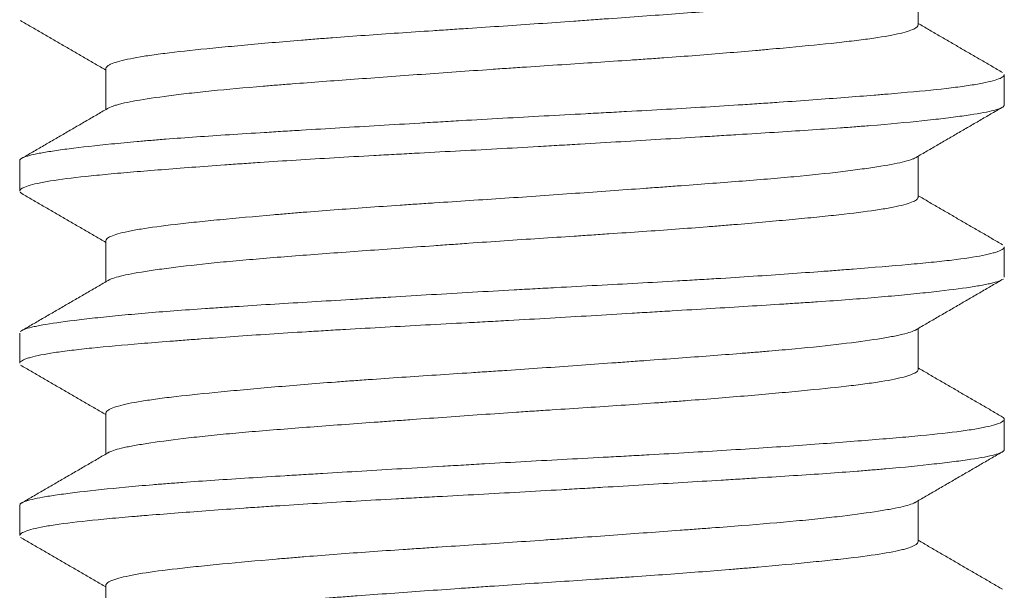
# Model space of a CAD drawing. Header units: millimetres. Extents: x 28 to 2257, y 19 to 785.
# Tile 37 of 55: x 1655.35 to 1659.35, y 358.9 to 361.22. Entities that reach past the tile are written whole.
import ezdxf

# ---------------------------------------------------------------- set-up
doc = ezdxf.new("R2010")
doc.units = ezdxf.units.MM
doc.layers.add('1', color=7, linetype='Continuous', true_color=0xffffff)

msp = doc.modelspace()

# ---------------------------------------------------------------- linework, layer by layer
at = {"layer": '1', "color": 155, "linetype": 'Continuous', "lineweight": 18}
for p, q in [((1659.0032, 361.1956), (1659.0032, 361.3626)), ((1655.7032, 361.0192), (1655.7032, 360.8523)), ((1659.3532, 360.8715), (1659.3532, 360.9938)), ((1659.0032, 360.4961), (1659.0032, 360.6626)), ((1655.3532, 360.6438), (1655.3532, 360.5211)), ((1655.3551, 360.5161), (1655.3617, 360.5108)), ((1655.7032, 360.319), (1655.7032, 360.1523)), ((1659.3532, 360.1712), (1659.3532, 360.2934)), ((1655.3532, 359.9436), (1655.3532, 359.8215)), ((1659.0032, 359.7956), (1659.0032, 359.9626)), ((1655.7032, 359.6193), (1655.7032, 359.4523)), ((1659.3532, 359.4713), (1659.3532, 359.5939)), ((1659.0032, 359.0959), (1659.0032, 359.2626)), ((1655.3532, 359.2435), (1655.3532, 359.121)), ((1655.7032, 358.9189), (1655.7032, 358.7523))]:
    msp.add_line(p, q, dxfattribs=at)
for points, knots in [([(1658.9939, 361.3572), (1658.9937, 361.3571), (1658.9934, 361.3569), (1658.9827, 361.3505), (1658.964, 361.3444), (1658.9304, 361.3366), (1658.9231, 361.335), (1658.9076, 361.3318), (1658.8993, 361.3302), (1658.873, 361.3254), (1658.8536, 361.3221), (1658.7901, 361.3123), (1658.7405, 361.3057), (1658.6695, 361.2973), (1658.6548, 361.2956), (1658.6245, 361.2922), (1658.6089, 361.2905), (1658.5613, 361.2855), (1658.5281, 361.2823), (1658.4245, 361.2727), (1658.35, 361.2665), (1658.2499, 361.2587), (1658.2295, 361.2571), (1658.1881, 361.2539), (1658.1673, 361.2523), (1658.104, 361.2476), (1658.0611, 361.2444), (1657.9299, 361.2348), (1657.8394, 361.2282), (1657.7223, 361.2198), (1657.6986, 361.2181), (1657.6513, 361.2147), (1657.6276, 361.213), (1657.5564, 361.2079), (1657.5089, 361.2046), (1657.3659, 361.1946), (1657.2703, 361.1882), (1657.1502, 361.1804), (1657.1262, 361.1788), (1657.0785, 361.1757), (1657.0548, 361.1741), (1656.9843, 361.1694), (1656.9378, 361.1663), (1656.8003, 361.157), (1656.711, 361.1506), (1656.6025, 361.1424), (1656.581, 361.1407), (1656.5388, 361.1374), (1656.518, 361.1357), (1656.4566, 361.1307), (1656.3771, 361.1241), (1656.2839, 361.1157), (1656.2307, 361.1107), (1656.1959, 361.1075), (1656.1788, 361.1058), (1656.0951, 361.0977), (1656.0352, 361.0915), (1655.9555, 361.0822), (1655.9182, 361.0775), (1655.8848, 361.0728), (1655.8635, 361.0696), (1655.8532, 361.0679), (1655.8045, 361.0598), (1655.7737, 361.0532), (1655.7395, 361.0432), (1655.7254, 361.0382), (1655.7159, 361.0331), (1655.7106, 361.0297), (1655.7084, 361.028), (1655.7046, 361.024), (1655.7034, 361.0217), (1655.7032, 361.0194)], [0, 0, 0, 0, 0.001381, 0.001381, 0.058932, 0.058932, 0.07332, 0.07332, 0.087707, 0.087707, 0.116483, 0.116483, 0.174033, 0.174033, 0.188421, 0.188421, 0.202808, 0.202808, 0.231584, 0.231584, 0.289134, 0.289134, 0.303522, 0.303522, 0.31791, 0.31791, 0.346685, 0.346685, 0.404236, 0.404236, 0.418623, 0.418623, 0.433011, 0.433011, 0.461786, 0.461786, 0.519337, 0.519337, 0.533725, 0.533725, 0.548112, 0.548112, 0.576888, 0.576888, 0.634438, 0.634438, 0.648826, 0.648826, 0.663214, 0.663214, 0.691989, 0.720764, 0.735152, 0.735152, 0.74954, 0.74954, 0.80709, 0.80709, 0.835866, 0.850253, 0.850253, 0.864641, 0.864641, 0.922192, 0.922192, 0.950967, 0.965355, 0.965355, 0.979742, 0.979742, 1, 1, 1, 1]), ([(1655.7122, 360.8575), (1655.7186, 360.8616), (1655.7285, 360.8655), (1655.7471, 360.8711), (1655.7528, 360.8727), (1655.7652, 360.8758), (1655.7719, 360.8774), (1655.7934, 360.8821), (1655.8097, 360.8853), (1655.864, 360.8948), (1655.9077, 360.9014), (1655.972, 360.9097), (1655.9854, 360.9114), (1656.0128, 360.9148), (1656.0269, 360.9165), (1656.0704, 360.9215), (1656.1009, 360.9248), (1656.1968, 360.9346), (1656.2668, 360.9409), (1656.3619, 360.9487), (1656.3813, 360.9503), (1656.4205, 360.9534), (1656.4403, 360.955), (1656.5006, 360.9597), (1656.5417, 360.9628), (1656.6678, 360.9722), (1656.7557, 360.9786), (1656.9392, 360.9919), (1657.0322, 360.9986), (1657.1734, 361.0087), (1657.2445, 361.0137), (1657.3162, 361.0186), (1657.3641, 361.0218), (1657.3882, 361.0235), (1657.5085, 361.0315), (1657.6031, 361.0376), (1657.7426, 361.0468), (1657.8118, 361.0515), (1657.88, 361.0562), (1657.9253, 361.0594), (1657.9479, 361.061), (1658.0594, 361.069), (1658.1443, 361.0755), (1658.2653, 361.0855), (1658.3243, 361.0905), (1658.3809, 361.0955), (1658.4181, 361.0988), (1658.4364, 361.1005), (1658.5258, 361.1088), (1658.5909, 361.1151), (1658.6791, 361.1244), (1658.7209, 361.1291), (1658.759, 361.1338), (1658.7836, 361.1369), (1658.7955, 361.1385), (1658.8522, 361.1464), (1658.8898, 361.1528), (1658.9346, 361.1626), (1658.9476, 361.166), (1658.9697, 361.1727), (1658.9788, 361.1761), (1658.9976, 361.1852), (1659.0034, 361.1909), (1659.0032, 361.1964)], [0, 0, 0, 0, 0.03702, 0.03702, 0.051303, 0.051303, 0.065585, 0.065585, 0.09415, 0.09415, 0.15128, 0.15128, 0.165562, 0.165562, 0.179845, 0.179845, 0.20841, 0.20841, 0.265539, 0.265539, 0.279822, 0.279822, 0.294104, 0.294104, 0.322669, 0.322669, 0.379799, 0.379799, 0.436929, 0.436929, 0.465494, 0.479776, 0.479776, 0.494059, 0.494059, 0.551188, 0.551188, 0.579753, 0.594036, 0.594036, 0.608318, 0.608318, 0.665448, 0.665448, 0.694013, 0.708295, 0.708295, 0.722578, 0.722578, 0.779707, 0.779707, 0.808272, 0.822555, 0.822555, 0.836837, 0.836837, 0.893967, 0.893967, 0.922532, 0.922532, 0.951097, 0.951097, 1, 1, 1, 1]), ([(1655.3532, 360.6446), (1655.3533, 360.6455), (1655.3536, 360.6464), (1655.3548, 360.6488), (1655.3563, 360.6503), (1655.3603, 360.6534), (1655.363, 360.6549), (1655.379, 360.6624), (1655.4012, 360.6683), (1655.4483, 360.6774), (1655.4663, 360.6804), (1655.4968, 360.6851), (1655.5076, 360.6866), (1655.5303, 360.6898), (1655.5421, 360.6914), (1655.6038, 360.6993), (1655.6613, 360.7058), (1655.7594, 360.7156), (1655.7941, 360.7189), (1655.8493, 360.7238), (1655.8682, 360.7254), (1655.9068, 360.7287), (1655.9265, 360.7303), (1656.0269, 360.7381), (1656.1131, 360.7441), (1656.2513, 360.7531), (1656.2988, 360.7561), (1656.3723, 360.7606), (1656.3973, 360.7622), (1656.4475, 360.7653), (1656.4729, 360.7668), (1656.6005, 360.7746), (1656.7057, 360.7809), (1656.8681, 360.7907), (1656.923, 360.7939), (1657.0065, 360.7989), (1657.0346, 360.8006), (1657.0908, 360.8039), (1657.1189, 360.8056), (1657.2593, 360.8138), (1657.3715, 360.8201), (1657.5399, 360.8292), (1657.5959, 360.8322), (1657.6801, 360.8367), (1657.7082, 360.8382), (1657.7639, 360.8413), (1657.7916, 360.8428), (1657.9288, 360.8503), (1658.0355, 360.8563), (1658.1906, 360.8656), (1658.2415, 360.8688), (1658.3166, 360.8737), (1658.3415, 360.8753), (1658.3904, 360.8786), (1658.4145, 360.8802), (1658.5331, 360.8884), (1658.6219, 360.8949), (1658.7462, 360.9045), (1658.7862, 360.9077), (1658.8438, 360.9123), (1658.8626, 360.9139), (1658.8993, 360.9169), (1658.9171, 360.9185), (1659.0035, 360.926), (1659.0645, 360.9319), (1659.144, 360.9411), (1659.1684, 360.9442), (1659.202, 360.9489), (1659.2127, 360.9505), (1659.2329, 360.9537), (1659.2424, 360.9553), (1659.2868, 360.9634), (1659.3131, 360.9699), (1659.3386, 360.9798), (1659.3448, 360.9831), (1659.3506, 360.988), (1659.3519, 360.9896), (1659.353, 360.9923), (1659.3532, 360.9934), (1659.3532, 360.9945)], [0, 0, 0, 0, 0.007543, 0.007543, 0.021013, 0.021013, 0.034483, 0.034483, 0.088362, 0.088362, 0.115302, 0.115302, 0.128772, 0.128772, 0.142241, 0.142241, 0.196121, 0.196121, 0.22306, 0.22306, 0.23653, 0.23653, 0.25, 0.25, 0.303879, 0.303879, 0.330819, 0.330819, 0.344289, 0.344289, 0.357759, 0.357759, 0.411638, 0.411638, 0.438578, 0.438578, 0.452047, 0.452047, 0.465517, 0.465517, 0.519397, 0.519397, 0.546336, 0.546336, 0.559806, 0.559806, 0.573276, 0.573276, 0.627155, 0.627155, 0.654095, 0.654095, 0.667565, 0.667565, 0.681034, 0.681034, 0.734914, 0.734914, 0.761853, 0.761853, 0.775323, 0.775323, 0.788793, 0.788793, 0.842672, 0.842672, 0.869612, 0.869612, 0.883082, 0.883082, 0.896552, 0.896552, 0.950431, 0.950431, 0.977371, 0.977371, 0.990841, 0.990841, 1, 1, 1, 1]), ([(1659.3532, 360.8713), (1659.3534, 360.8683), (1659.3513, 360.8652), (1659.3448, 360.8608), (1659.342, 360.8593), (1659.3351, 360.8562), (1659.3311, 360.8547), (1659.3172, 360.8502), (1659.3056, 360.8472), (1659.2641, 360.8382), (1659.2275, 360.8322), (1659.1703, 360.8243), (1659.1584, 360.8227), (1659.1332, 360.8195), (1659.12, 360.8179), (1659.079, 360.813), (1659.0498, 360.8098), (1658.9563, 360.8), (1658.8866, 360.7934), (1658.7899, 360.7855), (1658.7701, 360.7839), (1658.7295, 360.7807), (1658.7087, 360.7792), (1658.6452, 360.7745), (1658.6016, 360.7715), (1658.4668, 360.7625), (1658.3717, 360.7566), (1658.2464, 360.7489), (1658.221, 360.7473), (1658.1696, 360.7442), (1658.1435, 360.7426), (1658.0648, 360.7379), (1658.0117, 360.7347), (1657.8509, 360.725), (1657.7414, 360.7184), (1657.6018, 360.7102), (1657.5737, 360.7085), (1657.5173, 360.7052), (1657.4888, 360.7036), (1657.4038, 360.6987), (1657.3474, 360.6955), (1657.1787, 360.6863), (1657.0671, 360.6804), (1656.9289, 360.6729), (1656.9013, 360.6714), (1656.8462, 360.6684), (1656.8187, 360.6669), (1656.7369, 360.6623), (1656.6835, 360.6593), (1656.5261, 360.65), (1656.4252, 360.6437), (1656.3041, 360.6355), (1656.2801, 360.6339), (1656.2327, 360.6306), (1656.2092, 360.629), (1656.1401, 360.624), (1656.0957, 360.6207), (1655.9675, 360.611), (1655.8886, 360.6048), (1655.7983, 360.5972), (1655.7807, 360.5957), (1655.7462, 360.5927), (1655.7294, 360.5912), (1655.6807, 360.5866), (1655.6504, 360.5836), (1655.5658, 360.5745), (1655.518, 360.5684), (1655.4688, 360.5604), (1655.4595, 360.5588), (1655.442, 360.5556), (1655.4338, 360.5539), (1655.411, 360.549), (1655.3982, 360.5457), (1655.367, 360.5358), (1655.3555, 360.5292), (1655.3533, 360.5222), (1655.3532, 360.5216), (1655.3532, 360.5209)], [0, 0, 0, 0, 0.026248, 0.026248, 0.039694, 0.039694, 0.053141, 0.053141, 0.080034, 0.080034, 0.133821, 0.133821, 0.147268, 0.147268, 0.160714, 0.160714, 0.187608, 0.187608, 0.241394, 0.241394, 0.254841, 0.254841, 0.268287, 0.268287, 0.295181, 0.295181, 0.348967, 0.348967, 0.362414, 0.362414, 0.375861, 0.375861, 0.402754, 0.402754, 0.45654, 0.45654, 0.469987, 0.469987, 0.483434, 0.483434, 0.510327, 0.510327, 0.564114, 0.564114, 0.57756, 0.57756, 0.591007, 0.591007, 0.6179, 0.6179, 0.671687, 0.671687, 0.685133, 0.685133, 0.69858, 0.69858, 0.725473, 0.725473, 0.77926, 0.77926, 0.792707, 0.792707, 0.806153, 0.806153, 0.833046, 0.833046, 0.886833, 0.886833, 0.90028, 0.90028, 0.913726, 0.913726, 0.94062, 0.94062, 0.994406, 0.994406, 1, 1, 1, 1]), ([(1658.9928, 360.6565), (1658.9905, 360.6552), (1658.9879, 360.6539), (1658.9812, 360.651), (1658.9771, 360.6494), (1658.9633, 360.6448), (1658.952, 360.6417), (1658.9124, 360.6323), (1658.8781, 360.626), (1658.8252, 360.6177), (1658.8141, 360.6161), (1658.791, 360.6128), (1658.7791, 360.6111), (1658.7419, 360.6061), (1658.7154, 360.6027), (1658.6312, 360.5927), (1658.5684, 360.586), (1658.4816, 360.5779), (1658.4638, 360.5763), (1658.4276, 360.5731), (1658.4093, 360.5716), (1658.3533, 360.5669), (1658.3148, 360.5638), (1658.196, 360.5544), (1658.1123, 360.5482), (1658.0019, 360.5401), (1657.9795, 360.5384), (1657.9347, 360.5351), (1657.9122, 360.5335), (1657.8442, 360.5286), (1657.7525, 360.5219), (1657.6589, 360.5152), (1657.5643, 360.5085), (1657.5165, 360.5051), (1657.3716, 360.495), (1657.2759, 360.4886), (1657.1334, 360.4793), (1657.0625, 360.4746), (1656.992, 360.47), (1656.9452, 360.4668), (1656.9217, 360.4652), (1656.8056, 360.4573), (1656.7162, 360.451), (1656.5875, 360.4412), (1656.5244, 360.4363), (1656.4634, 360.4313), (1656.4231, 360.4279), (1656.4032, 360.4262), (1656.3056, 360.4178), (1656.2335, 360.4111), (1656.1339, 360.4015), (1656.0862, 360.3967), (1656.0419, 360.392), (1656.0131, 360.3889), (1655.9991, 360.3873), (1655.9317, 360.3795), (1655.8854, 360.3732), (1655.827, 360.3636), (1655.8094, 360.3603), (1655.7779, 360.3537), (1655.7641, 360.3504), (1655.7291, 360.3403), (1655.7141, 360.3335), (1655.7047, 360.3243), (1655.7034, 360.3218), (1655.7032, 360.3193)], [0, 0, 0, 0, 0.012108, 0.012108, 0.026522, 0.026522, 0.055351, 0.055351, 0.113007, 0.113007, 0.127422, 0.127422, 0.141836, 0.141836, 0.170664, 0.170664, 0.228321, 0.228321, 0.242735, 0.242735, 0.257149, 0.257149, 0.285978, 0.285978, 0.343635, 0.343635, 0.358049, 0.358049, 0.372463, 0.372463, 0.401292, 0.43012, 0.43012, 0.458948, 0.458948, 0.516605, 0.516605, 0.545434, 0.559848, 0.559848, 0.574262, 0.574262, 0.631919, 0.631919, 0.660747, 0.675161, 0.675161, 0.689576, 0.689576, 0.747232, 0.747232, 0.776061, 0.790475, 0.790475, 0.804889, 0.804889, 0.862546, 0.862546, 0.891375, 0.891375, 0.920203, 0.920203, 0.97786, 0.97786, 1, 1, 1, 1]), ([(1655.7129, 360.1579), (1655.7135, 360.1583), (1655.7141, 360.1587), (1655.7176, 360.1606), (1655.721, 360.1622), (1655.7326, 360.1668), (1655.7423, 360.1699), (1655.7775, 360.1792), (1655.8087, 360.1854), (1655.858, 360.1936), (1655.8684, 360.1952), (1655.8899, 360.1985), (1655.9012, 360.2001), (1655.9361, 360.2051), (1655.9611, 360.2084), (1656.0412, 360.2183), (1656.1012, 360.225), (1656.185, 360.2332), (1656.2021, 360.2349), (1656.237, 360.2381), (1656.2547, 360.2396), (1656.3089, 360.2444), (1656.3461, 360.2475), (1656.4616, 360.2568), (1656.5433, 360.2629), (1656.6733, 360.2726), (1656.7173, 360.2758), (1656.8063, 360.2823), (1656.8965, 360.2888), (1657.0121, 360.2972), (1657.0828, 360.3022), (1657.1302, 360.3056), (1657.1541, 360.3073), (1657.2738, 360.3157), (1657.3691, 360.3222), (1657.5114, 360.3316), (1657.5824, 360.3363), (1657.6531, 360.3409), (1657.7002, 360.344), (1657.7237, 360.3456), (1657.8405, 360.3534), (1657.9307, 360.3596), (1658.0612, 360.3693), (1658.1253, 360.3741), (1658.1876, 360.3791), (1658.2287, 360.3825), (1658.2491, 360.3841), (1658.3489, 360.3925), (1658.4232, 360.3992), (1658.5264, 360.4089), (1658.5594, 360.4121), (1658.6069, 360.4169), (1658.6224, 360.4185), (1658.6526, 360.4216), (1658.6673, 360.4232), (1658.7384, 360.431), (1658.788, 360.4371), (1658.8516, 360.4466), (1658.871, 360.4498), (1658.9061, 360.4564), (1658.9218, 360.4597), (1658.9626, 360.4696), (1658.9815, 360.4764), (1658.9978, 360.4864), (1659.0012, 360.4897), (1659.003, 360.4941), (1659.0032, 360.4951), (1659.0032, 360.4962)], [0, 0, 0, 0, 0.00332, 0.00332, 0.017628, 0.017628, 0.046245, 0.046245, 0.10348, 0.10348, 0.117788, 0.117788, 0.132097, 0.132097, 0.160714, 0.160714, 0.217949, 0.217949, 0.232257, 0.232257, 0.246566, 0.246566, 0.275183, 0.275183, 0.332418, 0.332418, 0.361035, 0.361035, 0.389652, 0.418269, 0.432578, 0.432578, 0.446886, 0.446886, 0.504121, 0.504121, 0.532738, 0.547047, 0.547047, 0.561355, 0.561355, 0.61859, 0.61859, 0.647207, 0.661516, 0.661516, 0.675824, 0.675824, 0.733059, 0.733059, 0.761676, 0.761676, 0.775984, 0.775984, 0.790293, 0.790293, 0.847527, 0.847527, 0.876145, 0.876145, 0.904762, 0.904762, 0.961996, 0.961996, 0.990614, 0.990614, 1, 1, 1, 1]), ([(1655.3613, 359.9538), (1655.3641, 359.9555), (1655.3677, 359.9572), (1655.3797, 359.9619), (1655.3897, 359.9648), (1655.4084, 359.9693), (1655.4152, 359.9709), (1655.4301, 359.9739), (1655.4381, 359.9754), (1655.4808, 359.983), (1655.5237, 359.9892), (1655.6009, 359.9988), (1655.6287, 360.002), (1655.6739, 360.0069), (1655.6895, 360.0086), (1655.7217, 360.0119), (1655.7383, 360.0135), (1655.8232, 360.0217), (1655.8981, 360.0282), (1656.0207, 360.0375), (1656.0633, 360.0405), (1656.1297, 360.0451), (1656.1524, 360.0466), (1656.1983, 360.0496), (1656.2216, 360.0511), (1656.3392, 360.0587), (1656.4377, 360.0647), (1656.5917, 360.074), (1656.6441, 360.0772), (1656.7244, 360.082), (1656.7515, 360.0836), (1656.8059, 360.0869), (1656.8332, 360.0886), (1656.9702, 360.0968), (1657.081, 360.1034), (1657.249, 360.1131), (1657.3053, 360.1164), (1657.3902, 360.1211), (1657.4187, 360.1226), (1657.4755, 360.1257), (1657.5038, 360.1273), (1657.6445, 360.1349), (1657.7552, 360.1407), (1657.9182, 360.1497), (1657.972, 360.1527), (1658.052, 360.1574), (1658.0786, 360.1589), (1658.1313, 360.1621), (1658.1574, 360.1636), (1658.2859, 360.1715), (1658.3838, 360.178), (1658.5232, 360.1878), (1658.5685, 360.1911), (1658.6345, 360.196), (1658.6562, 360.1976), (1658.6988, 360.2009), (1658.7196, 360.2025), (1658.8214, 360.2105), (1658.8955, 360.2164), (1658.9956, 360.2254), (1659.0272, 360.2284), (1659.0717, 360.233), (1659.0861, 360.2345), (1659.1138, 360.2376), (1659.127, 360.2391), (1659.1905, 360.2468), (1659.2324, 360.2531), (1659.2818, 360.2628), (1659.296, 360.2661), (1659.314, 360.271), (1659.3194, 360.2727), (1659.329, 360.276), (1659.3333, 360.2777), (1659.3479, 360.2844), (1659.3533, 360.2894), (1659.3532, 360.2942)], [0, 0, 0, 0, 0.015514, 0.015514, 0.043218, 0.043218, 0.05707, 0.05707, 0.070922, 0.070922, 0.12633, 0.12633, 0.154034, 0.154034, 0.167886, 0.167886, 0.181738, 0.181738, 0.237145, 0.237145, 0.264849, 0.264849, 0.278701, 0.278701, 0.292553, 0.292553, 0.347961, 0.347961, 0.375665, 0.375665, 0.389517, 0.389517, 0.403369, 0.403369, 0.458777, 0.458777, 0.48648, 0.48648, 0.500332, 0.500332, 0.514184, 0.514184, 0.569592, 0.569592, 0.597296, 0.597296, 0.611148, 0.611148, 0.625, 0.625, 0.680408, 0.680408, 0.708112, 0.708112, 0.721964, 0.721964, 0.735816, 0.735816, 0.791223, 0.791223, 0.818927, 0.818927, 0.832779, 0.832779, 0.846631, 0.846631, 0.902039, 0.902039, 0.929743, 0.929743, 0.943595, 0.943595, 0.957447, 0.957447, 1, 1, 1, 1]), ([(1659.345, 360.161), (1659.3369, 360.1562), (1659.323, 360.1515), (1659.2968, 360.1453), (1659.2899, 360.1438), (1659.275, 360.1408), (1659.2669, 360.1392), (1659.241, 360.1346), (1659.2215, 360.1316), (1659.1568, 360.1222), (1659.1051, 360.1159), (1659.0298, 360.1077), (1659.0142, 360.1061), (1658.982, 360.1028), (1658.9652, 360.1011), (1658.9139, 360.0962), (1658.878, 360.0929), (1658.7652, 360.0832), (1658.6834, 360.0771), (1658.5728, 360.0696), (1658.5502, 360.0681), (1658.5042, 360.065), (1658.4808, 360.0635), (1658.4099, 360.059), (1658.3615, 360.056), (1658.2135, 360.0468), (1658.1108, 360.0406), (1657.9773, 360.0326), (1657.9504, 360.031), (1657.896, 360.0277), (1657.8685, 360.0261), (1657.786, 360.0211), (1657.7308, 360.0178), (1657.5643, 360.008), (1657.4524, 360.0014), (1657.3112, 359.9936), (1657.2829, 359.992), (1657.2262, 359.9889), (1657.1978, 359.9874), (1657.1131, 359.9828), (1657.0572, 359.9798), (1656.8911, 359.9709), (1656.7826, 359.965), (1656.6497, 359.9573), (1656.6233, 359.9557), (1656.5707, 359.9526), (1656.5446, 359.951), (1656.4673, 359.9462), (1656.4171, 359.943), (1656.2703, 359.9334), (1656.1776, 359.9268), (1656.0681, 359.9186), (1656.0466, 359.917), (1656.0041, 359.9138), (1655.9832, 359.9121), (1655.9221, 359.9074), (1655.8832, 359.9043), (1655.7723, 359.8951), (1655.7058, 359.8892), (1655.6322, 359.8817), (1655.6179, 359.8801), (1655.5904, 359.8771), (1655.5771, 359.8755), (1655.539, 359.8709), (1655.516, 359.8678), (1655.4536, 359.8583), (1655.4209, 359.8518), (1655.3914, 359.8436), (1655.3861, 359.8419), (1655.3766, 359.8386), (1655.3724, 359.8369), (1655.3618, 359.832), (1655.3571, 359.8287), (1655.3538, 359.8241), (1655.3533, 359.8226), (1655.3532, 359.8212)], [0, 0, 0, 0, 0.043961, 0.043961, 0.057837, 0.057837, 0.071714, 0.071714, 0.099467, 0.099467, 0.154973, 0.154973, 0.16885, 0.16885, 0.182726, 0.182726, 0.21048, 0.21048, 0.265986, 0.265986, 0.279862, 0.279862, 0.293739, 0.293739, 0.321492, 0.321492, 0.376998, 0.376998, 0.390875, 0.390875, 0.404751, 0.404751, 0.432504, 0.432504, 0.488011, 0.488011, 0.501887, 0.501887, 0.515764, 0.515764, 0.543517, 0.543517, 0.599023, 0.599023, 0.6129, 0.6129, 0.626776, 0.626776, 0.654529, 0.654529, 0.710036, 0.710036, 0.723912, 0.723912, 0.737789, 0.737789, 0.765542, 0.765542, 0.821048, 0.821048, 0.834925, 0.834925, 0.848801, 0.848801, 0.876554, 0.876554, 0.93206, 0.93206, 0.945937, 0.945937, 0.959814, 0.959814, 0.987567, 0.987567, 1, 1, 1, 1]), ([(1658.9935, 359.9569), (1658.9836, 359.951), (1658.9661, 359.9451), (1658.9342, 359.9374), (1658.9271, 359.9359), (1658.912, 359.9327), (1658.9039, 359.9311), (1658.8783, 359.9263), (1658.8594, 359.9231), (1658.7971, 359.9133), (1658.7481, 359.9067), (1658.6349, 359.8931), (1658.5722, 359.8864), (1658.4695, 359.8768), (1658.416, 359.8721), (1658.3592, 359.8674), (1658.3206, 359.8642), (1658.3009, 359.8627), (1658.2009, 359.8548), (1658.1173, 359.8485), (1657.9867, 359.8389), (1657.9201, 359.8341), (1657.8515, 359.8291), (1657.8053, 359.8257), (1657.7819, 359.8241), (1657.6649, 359.8156), (1657.5705, 359.8089), (1657.4277, 359.7989), (1657.3799, 359.7956), (1657.3078, 359.7908), (1657.2837, 359.7892), (1657.2355, 359.786), (1657.2113, 359.7844), (1657.0914, 359.7765), (1656.9975, 359.7704), (1656.8596, 359.761), (1656.7913, 359.7563), (1656.7242, 359.7515), (1656.6797, 359.7482), (1656.6578, 359.7466), (1656.5494, 359.7384), (1656.4673, 359.7317), (1656.351, 359.7217), (1656.3133, 359.7183), (1656.2585, 359.7133), (1656.2405, 359.7117), (1656.2053, 359.7084), (1656.1881, 359.7067), (1656.1043, 359.6986), (1656.0438, 359.6925), (1655.963, 359.6831), (1655.9377, 359.68), (1655.9023, 359.6752), (1655.8909, 359.6736), (1655.8692, 359.6704), (1655.8588, 359.6688), (1655.8095, 359.6608), (1655.778, 359.6542), (1655.7425, 359.6442), (1655.7327, 359.6408), (1655.721, 359.6357), (1655.7176, 359.634), (1655.7119, 359.6306), (1655.7096, 359.629), (1655.7048, 359.6245), (1655.7033, 359.6218), (1655.7032, 359.6191)], [0, 0, 0, 0, 0.055249, 0.055249, 0.069636, 0.069636, 0.084024, 0.084024, 0.112799, 0.112799, 0.17035, 0.17035, 0.227901, 0.227901, 0.256676, 0.271064, 0.271064, 0.285451, 0.285451, 0.343002, 0.343002, 0.371777, 0.386165, 0.386165, 0.400552, 0.400552, 0.458103, 0.458103, 0.486878, 0.486878, 0.501266, 0.501266, 0.515654, 0.515654, 0.573204, 0.573204, 0.60198, 0.616367, 0.616367, 0.630755, 0.630755, 0.688306, 0.688306, 0.717081, 0.717081, 0.731469, 0.731469, 0.745856, 0.745856, 0.803407, 0.803407, 0.832182, 0.832182, 0.84657, 0.84657, 0.860958, 0.860958, 0.918508, 0.918508, 0.947284, 0.947284, 0.961671, 0.961671, 0.976059, 0.976059, 1, 1, 1, 1]), ([(1655.7126, 359.4578), (1655.7227, 359.464), (1655.7409, 359.4701), (1655.7741, 359.4779), (1655.7813, 359.4795), (1655.7966, 359.4827), (1655.8047, 359.4843), (1655.8305, 359.489), (1655.8495, 359.4922), (1655.912, 359.502), (1655.961, 359.5086), (1656.0316, 359.517), (1656.0462, 359.5187), (1656.076, 359.522), (1656.0913, 359.5237), (1656.1382, 359.5287), (1656.171, 359.5319), (1656.2734, 359.5415), (1656.3473, 359.5477), (1656.467, 359.5571), (1656.5078, 359.5602), (1656.5911, 359.5665), (1656.6762, 359.5728), (1656.7867, 359.5809), (1656.8549, 359.5858), (1656.9008, 359.5891), (1656.924, 359.5908), (1657.0407, 359.5992), (1657.1348, 359.606), (1657.2769, 359.6159), (1657.3245, 359.6192), (1657.3961, 359.624), (1657.4201, 359.6256), (1657.468, 359.6288), (1657.4921, 359.6303), (1657.6117, 359.6382), (1657.7054, 359.6443), (1657.8427, 359.6536), (1657.9107, 359.6583), (1657.9774, 359.6631), (1658.0216, 359.6663), (1658.0436, 359.668), (1658.1519, 359.6761), (1658.2339, 359.6828), (1658.35, 359.6927), (1658.4064, 359.6977), (1658.4601, 359.7027), (1658.4953, 359.706), (1658.5126, 359.7077), (1658.5967, 359.7157), (1658.6573, 359.7219), (1658.7383, 359.7312), (1658.7637, 359.7343), (1658.8111, 359.7406), (1658.8331, 359.7438), (1658.893, 359.7534), (1658.925, 359.7599), (1658.9612, 359.7699), (1658.9713, 359.7732), (1658.9835, 359.7783), (1658.987, 359.78), (1658.9931, 359.7834), (1658.9956, 359.785), (1659.0015, 359.7901), (1659.0034, 359.7934), (1659.0032, 359.7966)], [0, 0, 0, 0, 0.05713, 0.05713, 0.071412, 0.071412, 0.085695, 0.085695, 0.11426, 0.11426, 0.171389, 0.171389, 0.185672, 0.185672, 0.199954, 0.199954, 0.228519, 0.228519, 0.285649, 0.285649, 0.314214, 0.314214, 0.342779, 0.371344, 0.385626, 0.385626, 0.399909, 0.399909, 0.457038, 0.457038, 0.485603, 0.485603, 0.499886, 0.499886, 0.514168, 0.514168, 0.571298, 0.571298, 0.599863, 0.614145, 0.614145, 0.628428, 0.628428, 0.685558, 0.685558, 0.714122, 0.728405, 0.728405, 0.742687, 0.742687, 0.799817, 0.799817, 0.828382, 0.828382, 0.856947, 0.856947, 0.914077, 0.914077, 0.942642, 0.942642, 0.956924, 0.956924, 0.971207, 0.971207, 1, 1, 1, 1]), ([(1655.3532, 359.2441), (1655.3532, 359.2469), (1655.3552, 359.2497), (1655.3611, 359.2539), (1655.3639, 359.2554), (1655.3706, 359.2584), (1655.3746, 359.2599), (1655.3973, 359.2674), (1655.4247, 359.2733), (1655.4793, 359.2825), (1655.4998, 359.2856), (1655.534, 359.2903), (1655.546, 359.2919), (1655.5711, 359.2951), (1655.5841, 359.2967), (1655.6519, 359.3048), (1655.7139, 359.3113), (1655.8184, 359.3211), (1655.8551, 359.3244), (1655.9131, 359.3292), (1655.9329, 359.3308), (1655.9736, 359.3339), (1655.9943, 359.3355), (1656.0994, 359.3432), (1656.189, 359.3491), (1656.3315, 359.3581), (1656.3803, 359.3611), (1656.4556, 359.3658), (1656.481, 359.3673), (1656.5326, 359.3704), (1656.5585, 359.372), (1656.6891, 359.3799), (1656.7962, 359.3863), (1656.9604, 359.3962), (1657.0157, 359.3995), (1657.0997, 359.4044), (1657.1279, 359.4061), (1657.1845, 359.4094), (1657.2128, 359.411), (1657.354, 359.4192), (1657.4664, 359.4253), (1657.6338, 359.4343), (1657.6895, 359.4372), (1657.7727, 359.4417), (1657.8004, 359.4432), (1657.8557, 359.4463), (1657.8831, 359.4478), (1658.019, 359.4554), (1658.1239, 359.4615), (1658.2755, 359.471), (1658.3251, 359.4742), (1658.4224, 359.4807), (1658.4703, 359.484), (1658.6083, 359.4939), (1658.6938, 359.5004), (1658.8125, 359.5098), (1658.8505, 359.5129), (1658.9231, 359.519), (1658.9579, 359.522), (1659.0554, 359.531), (1659.1119, 359.537), (1659.1842, 359.5463), (1659.2061, 359.5494), (1659.2359, 359.5542), (1659.2453, 359.5558), (1659.263, 359.5591), (1659.2712, 359.5607), (1659.3094, 359.5689), (1659.3305, 359.5755), (1659.3481, 359.5853), (1659.3516, 359.5885), (1659.3533, 359.5933), (1659.3533, 359.5949), (1659.3521, 359.5981), (1659.3508, 359.5996), (1659.3469, 359.6029), (1659.344, 359.6046), (1659.3403, 359.6064)], [0, 0, 0, 0, 0.023087, 0.023087, 0.036086, 0.036086, 0.049085, 0.049085, 0.101082, 0.101082, 0.12708, 0.12708, 0.140079, 0.140079, 0.153078, 0.153078, 0.205075, 0.205075, 0.231073, 0.231073, 0.244072, 0.244072, 0.257072, 0.257072, 0.309068, 0.309068, 0.335067, 0.335067, 0.348066, 0.348066, 0.361065, 0.361065, 0.413062, 0.413062, 0.43906, 0.43906, 0.452059, 0.452059, 0.465058, 0.465058, 0.517055, 0.517055, 0.543053, 0.543053, 0.556052, 0.556052, 0.569052, 0.569052, 0.621048, 0.621048, 0.647047, 0.647047, 0.673045, 0.673045, 0.725042, 0.725042, 0.75104, 0.75104, 0.777038, 0.777038, 0.829035, 0.829035, 0.855033, 0.855033, 0.868032, 0.868032, 0.881032, 0.881032, 0.933028, 0.933028, 0.959027, 0.959027, 0.972026, 0.972026, 0.985025, 0.985025, 1, 1, 1, 1]), ([(1659.3532, 359.4709), (1659.3532, 359.4697), (1659.3528, 359.4685), (1659.3513, 359.4659), (1659.3498, 359.4643), (1659.3456, 359.4612), (1659.3429, 359.4597), (1659.333, 359.4552), (1659.3241, 359.4522), (1659.2904, 359.4433), (1659.2588, 359.4373), (1659.2077, 359.4296), (1659.1969, 359.428), (1659.1741, 359.4248), (1659.1622, 359.4232), (1659.1248, 359.4184), (1659.0979, 359.4152), (1659.0113, 359.4055), (1658.9458, 359.3989), (1658.8539, 359.3908), (1658.835, 359.3892), (1658.7962, 359.386), (1658.7763, 359.3844), (1658.7158, 359.3796), (1658.674, 359.3766), (1658.5443, 359.3675), (1658.4521, 359.3616), (1658.3298, 359.354), (1658.305, 359.3525), (1658.2546, 359.3494), (1658.2291, 359.3478), (1658.1522, 359.3431), (1658.1002, 359.34), (1657.9421, 359.3305), (1657.8339, 359.324), (1657.695, 359.3157), (1657.6671, 359.314), (1657.6108, 359.3107), (1657.5826, 359.3091), (1657.4981, 359.3041), (1657.4418, 359.3009), (1657.2732, 359.2914), (1657.1612, 359.2854), (1657.0215, 359.2779), (1656.9935, 359.2764), (1656.9377, 359.2734), (1656.91, 359.2719), (1656.8274, 359.2674), (1656.7732, 359.2644), (1656.6133, 359.2552), (1656.5101, 359.249), (1656.3855, 359.241), (1656.3608, 359.2393), (1656.3118, 359.2361), (1656.2876, 359.2344), (1656.2164, 359.2295), (1656.1705, 359.2262), (1656.0374, 359.2164), (1655.9548, 359.21), (1655.8593, 359.2023), (1655.8406, 359.2008), (1655.804, 359.1977), (1655.7862, 359.1962), (1655.7343, 359.1916), (1655.7019, 359.1886), (1655.6106, 359.1796), (1655.5579, 359.1736), (1655.5025, 359.1657), (1655.4919, 359.1641), (1655.4718, 359.1609), (1655.4624, 359.1593), (1655.4358, 359.1545), (1655.4205, 359.1512), (1655.3815, 359.1414), (1655.3647, 359.1348), (1655.3556, 359.1266), (1655.3543, 359.125), (1655.3534, 359.1226), (1655.3532, 359.1218), (1655.3532, 359.121)], [0, 0, 0, 0, 0.009914, 0.009914, 0.023384, 0.023384, 0.036853, 0.036853, 0.063793, 0.063793, 0.117672, 0.117672, 0.131142, 0.131142, 0.144612, 0.144612, 0.171552, 0.171552, 0.225431, 0.225431, 0.238901, 0.238901, 0.252371, 0.252371, 0.27931, 0.27931, 0.33319, 0.33319, 0.346659, 0.346659, 0.360129, 0.360129, 0.387069, 0.387069, 0.440948, 0.440948, 0.454418, 0.454418, 0.467888, 0.467888, 0.494828, 0.494828, 0.548707, 0.548707, 0.562177, 0.562177, 0.575647, 0.575647, 0.602586, 0.602586, 0.656466, 0.656466, 0.669935, 0.669935, 0.683405, 0.683405, 0.710345, 0.710345, 0.764224, 0.764224, 0.777694, 0.777694, 0.791164, 0.791164, 0.818103, 0.818103, 0.871983, 0.871983, 0.885453, 0.885453, 0.898922, 0.898922, 0.925862, 0.925862, 0.979741, 0.979741, 0.993211, 0.993211, 1, 1, 1, 1]), ([(1658.9942, 359.2574), (1658.9845, 359.2513), (1658.9673, 359.2455), (1658.9298, 359.2364), (1658.9076, 359.2316), (1658.8808, 359.2268), (1658.8619, 359.2236), (1658.852, 359.2219), (1658.7998, 359.2137), (1658.7511, 359.2071), (1658.6678, 359.1971), (1658.6236, 359.192), (1658.5755, 359.187), (1658.5426, 359.1837), (1658.5256, 359.1821), (1658.4396, 359.174), (1658.3657, 359.1678), (1658.2475, 359.1585), (1658.1866, 359.1538), (1658.1228, 359.149), (1658.0797, 359.1458), (1658.0579, 359.1442), (1657.9484, 359.1361), (1657.8582, 359.1296), (1657.7195, 359.1196), (1657.6726, 359.1162), (1657.6014, 359.1111), (1657.5774, 359.1094), (1657.5294, 359.106), (1657.5055, 359.1043), (1657.3856, 359.096), (1657.2901, 359.0895), (1657.1473, 359.0802), (1657.0998, 359.0771), (1657.0287, 359.0724), (1657.0049, 359.0708), (1656.9579, 359.0677), (1656.9346, 359.0661), (1656.8189, 359.0583), (1656.7294, 359.052), (1656.5999, 359.0422), (1656.5575, 359.0389), (1656.4951, 359.0339), (1656.4745, 359.0322), (1656.434, 359.0288), (1656.4142, 359.0271), (1656.3166, 359.0188), (1656.244, 359.0121), (1656.1433, 359.0024), (1656.1111, 358.9992), (1656.0649, 358.9945), (1656.0499, 358.9929), (1656.0209, 358.9897), (1656.0069, 358.9882), (1655.939, 358.9804), (1655.892, 358.9742), (1655.8423, 358.9661), (1655.8328, 358.9645), (1655.8147, 358.9613), (1655.8061, 358.9596), (1655.7819, 358.9546), (1655.7678, 358.9513), (1655.7318, 358.9413), (1655.716, 358.9345), (1655.7065, 358.9262), (1655.7051, 358.9245), (1655.7036, 358.9215), (1655.7032, 358.9202), (1655.7032, 358.9189)], [0, 0, 0, 0, 0.055147, 0.055147, 0.083869, 0.098231, 0.098231, 0.112592, 0.112592, 0.170037, 0.170037, 0.198759, 0.21312, 0.21312, 0.227482, 0.227482, 0.284926, 0.284926, 0.313649, 0.32801, 0.32801, 0.342371, 0.342371, 0.399816, 0.399816, 0.428539, 0.428539, 0.4429, 0.4429, 0.457261, 0.457261, 0.514706, 0.514706, 0.543428, 0.543428, 0.55779, 0.55779, 0.572151, 0.572151, 0.629596, 0.629596, 0.658318, 0.658318, 0.672679, 0.672679, 0.68704, 0.68704, 0.744485, 0.744485, 0.773208, 0.773208, 0.787569, 0.787569, 0.80193, 0.80193, 0.859375, 0.859375, 0.873736, 0.873736, 0.888097, 0.888097, 0.91682, 0.91682, 0.974265, 0.974265, 0.988626, 0.988626, 1, 1, 1, 1]), ([(1655.7131, 358.7581), (1655.7148, 358.7591), (1655.7167, 358.7601), (1655.7221, 358.7627), (1655.726, 358.7642), (1655.7347, 358.7673), (1655.7395, 358.7689), (1655.7555, 358.7735), (1655.7682, 358.7766), (1655.8119, 358.786), (1655.8488, 358.7924), (1655.9049, 358.8007), (1655.9166, 358.8023), (1655.9408, 358.8057), (1655.9534, 358.8073), (1655.9922, 358.8123), (1656.0197, 358.8156), (1656.107, 358.8256), (1656.1716, 358.8322), (1656.2607, 358.8402), (1656.2788, 358.8418), (1656.3157, 358.8449), (1656.3344, 358.8465), (1656.3913, 358.8511), (1656.4694, 358.8573), (1656.5726, 358.8651), (1656.637, 358.8699), (1656.6805, 358.8731), (1656.7025, 358.8747), (1656.8139, 358.8829), (1656.9049, 358.8894), (1657.0441, 358.8995), (1657.1144, 358.9045), (1657.1857, 358.9095), (1657.2335, 358.9129), (1657.2576, 358.9145), (1657.3778, 358.9228), (1657.4729, 358.9291), (1657.6144, 358.9384), (1657.6848, 358.943), (1657.7546, 358.9476), (1657.8011, 358.9508), (1657.8242, 358.9523), (1657.9388, 358.9602), (1658.0269, 358.9666), (1658.1535, 358.9764), (1658.2155, 358.9813), (1658.2755, 358.9863), (1658.315, 358.9897), (1658.3345, 358.9914), (1658.4299, 358.9998), (1658.5002, 359.0064), (1658.5971, 359.0159), (1658.6279, 359.019), (1658.6866, 359.0252), (1658.7146, 359.0284), (1658.7924, 359.0378), (1658.8367, 359.044), (1658.8922, 359.0536), (1658.9088, 359.0569), (1658.9309, 359.0619), (1658.9378, 359.0635), (1658.9505, 359.0669), (1658.9564, 359.0686), (1658.983, 359.077), (1658.9961, 359.0837), (1659.0025, 359.0923), (1659.0033, 359.0944), (1659.0032, 359.0964)], [0, 0, 0, 0, 0.009158, 0.009158, 0.023466, 0.023466, 0.037775, 0.037775, 0.066392, 0.066392, 0.123626, 0.123626, 0.137935, 0.137935, 0.152244, 0.152244, 0.180861, 0.180861, 0.238095, 0.238095, 0.252404, 0.252404, 0.266712, 0.266712, 0.29533, 0.323947, 0.338255, 0.338255, 0.352564, 0.352564, 0.409799, 0.409799, 0.438416, 0.452724, 0.452724, 0.467033, 0.467033, 0.524267, 0.524267, 0.552885, 0.567193, 0.567193, 0.581502, 0.581502, 0.638736, 0.638736, 0.667353, 0.681662, 0.681662, 0.695971, 0.695971, 0.753205, 0.753205, 0.781822, 0.781822, 0.81044, 0.81044, 0.867674, 0.867674, 0.896291, 0.896291, 0.9106, 0.9106, 0.924908, 0.924908, 0.982143, 0.982143, 1, 1, 1, 1])]:
    msp.add_open_spline(points, degree=3, knots=knots, dxfattribs=at)
for points in [[(1655.3567, 361.2137), (1655.53, 361.1132), (1655.7032, 361.0126)], [(1659.3463, 361.003), (1659.1746, 361.1025), (1659.0032, 361.2022)], [(1655.7155, 360.8595), (1655.5353, 360.7548), (1655.3552, 360.6503)], [(1658.9894, 360.6545), (1659.1694, 360.7592), (1659.3495, 360.8636)], [(1655.3567, 360.5137), (1655.53, 360.4132), (1655.7032, 360.3126)], [(1659.3463, 360.303), (1659.1746, 360.4025), (1659.0032, 360.5022)], [(1655.7155, 360.1595), (1655.5353, 360.0548), (1655.3552, 359.9503)], [(1658.9893, 359.9545), (1659.1694, 360.0592), (1659.3495, 360.1636)], [(1655.3567, 359.8137), (1655.53, 359.7132), (1655.7032, 359.6126)], [(1659.3462, 359.603), (1659.1746, 359.7025), (1659.0032, 359.8022)], [(1655.7155, 359.4595), (1655.5354, 359.3548), (1655.3552, 359.2503)], [(1658.9893, 359.2545), (1659.1694, 359.3592), (1659.3495, 359.4636)], [(1655.3567, 359.1137), (1655.53, 359.0132), (1655.7032, 358.9126)], [(1659.3462, 358.903), (1659.1746, 359.0025), (1659.0032, 359.1022)]]:
    msp.add_open_spline(points, degree=2, dxfattribs=at)

doc.saveas('drawing.dxf')
